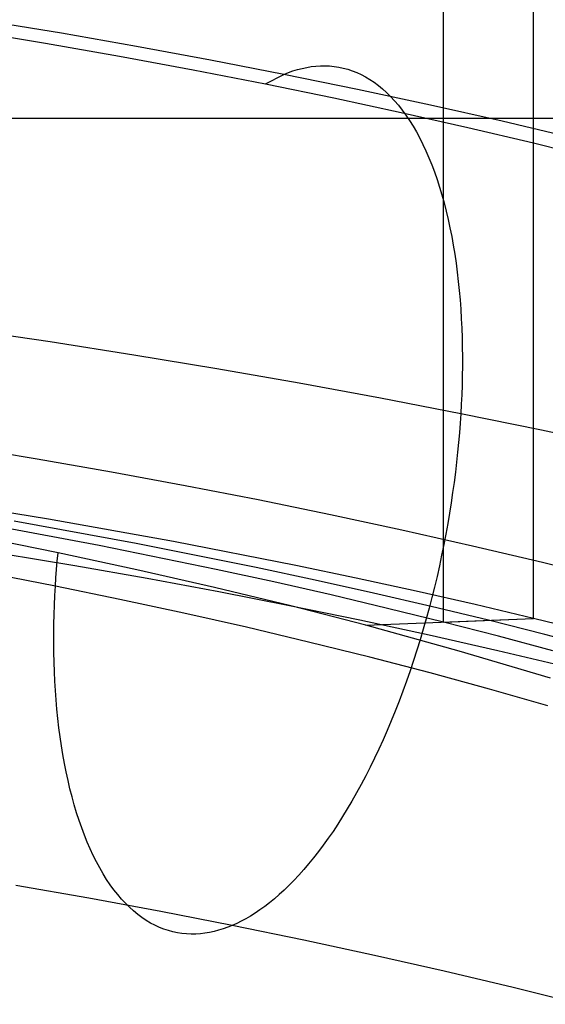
# Model space of a CAD drawing. Extents: x -37 to 483, y -973 to -253.
# Tile 74 of 197: x 270 to 286, y -860 to -830. Entities that reach past the tile are written whole.
import ezdxf

# ---------------------------------------------------------------- set-up
doc = ezdxf.new("R2010")
doc.units = 0
for name, color, linetype in [('LIVELLO_03', 5, 'CONTINUOUS'), ('LIVELLO_04', 96, 'CONTINUOUS'), ('PREDEFINITO', 7, 'CONTINUOUS')]:
    doc.layers.add(name, color=color, linetype=linetype)

msp = doc.modelspace()

# ---------------------------------------------------------------- linework, layer by layer
at = {"layer": 'LIVELLO_03'}
msp.add_line((303.043, -832.971, 577.107), (142.611, -832.971, 577.107), dxfattribs=at)
at = {"layer": 'LIVELLO_04'}
for p, q in [((283.158, -848.126, 428.803), (283.158, -361.83, 439.963)), ((285.873, -848.015, 432.781), (285.873, -361.719, 443.94)), ((271.277, -845.028, 439.739), (267.458, -844.405, 441.19)), ((272.797, -845.819, 433.957), (269.204, -845.147, 435.458)), ((273.915, -845.76, 436.064), (270.241, -845.087, 437.598)), ((275.033, -845.701, 438.171), (271.277, -845.028, 439.739)), ((277.522, -846.482, 434.417), (273.915, -845.76, 436.064)), ((278.721, -846.424, 436.487), (275.033, -845.701, 438.171)), ((272.07, -846.435, 439.391), (269.88, -846.07, 440.257)), ((276.323, -846.54, 432.347), (272.797, -845.819, 433.957)), ((274.243, -846.818, 438.484), (272.07, -846.435, 439.391)), ((278.06, -846.918, 431.501), (276.323, -846.54, 432.347)), ((279.299, -846.861, 433.552), (277.522, -846.482, 434.417)), ((280.538, -846.804, 435.602), (278.721, -846.424, 436.487)), ((276.397, -847.218, 437.536), (274.243, -846.818, 438.484)), ((279.779, -847.309, 430.628), (278.06, -846.918, 431.501)), ((281.057, -847.252, 432.659), (279.299, -846.861, 433.552)), ((282.336, -847.196, 434.69), (280.538, -846.804, 435.602)), ((278.532, -847.635, 436.548), (276.397, -847.218, 437.536)), ((282.796, -847.656, 431.739), (281.057, -847.252, 432.659)), ((284.115, -847.6, 433.749), (282.336, -847.196, 434.69)), ((281.478, -847.712, 429.729), (279.779, -847.309, 430.628)), ((280.646, -848.069, 435.519), (278.532, -847.635, 436.548)), ((283.158, -848.126, 428.803), (281.478, -847.712, 429.729)), ((284.516, -848.071, 430.792), (282.796, -847.656, 431.739)), ((285.873, -848.015, 432.781), (284.115, -847.6, 433.749)), ((282.736, -848.52, 434.452), (280.646, -848.069, 435.519)), ((283.158, -848.126, 428.803), (285.873, -848.015, 432.781)), ((284.818, -848.553, 427.852), (283.158, -848.126, 428.803)), ((286.214, -848.498, 429.819), (284.516, -848.071, 430.792)), ((287.611, -848.443, 431.785), (285.873, -848.015, 432.781)), ((284.803, -848.987, 433.345), (282.736, -848.52, 434.452)), ((286.458, -848.99, 426.875), (284.818, -848.553, 427.852)), ((287.892, -848.936, 428.819), (286.214, -848.498, 429.819)), ((286.843, -849.47, 432.2), (284.803, -848.987, 433.345))]:
    msp.add_line(p, q, dxfattribs=at)
at = {"layer": 'PREDEFINITO'}
for p, q in [((271.662, -830.405, 441.025), (269.382, -830.029, 441.9)), ((268.927, -830.324, 440.977), (271.182, -830.698, 440.105)), ((273.918, -830.799, 440.108), (271.662, -830.405, 441.025)), ((271.182, -830.698, 440.105), (273.414, -831.09, 439.193)), ((276.152, -831.211, 439.15), (273.918, -830.799, 440.108)), ((273.414, -831.09, 439.193), (275.623, -831.5, 438.24)), ((278.361, -831.64, 438.152), (276.152, -831.211, 439.15)), ((275.623, -831.5, 438.24), (277.808, -831.927, 437.246)), ((278.496, -831.586, 438.378), (278.632, -831.537, 438.607)), ((278.632, -831.537, 438.607), (278.769, -831.495, 438.839)), ((278.769, -831.495, 438.839), (278.906, -831.459, 439.073)), ((278.906, -831.459, 439.073), (279.044, -831.429, 439.311)), ((279.044, -831.429, 439.311), (279.182, -831.407, 439.551)), ((279.182, -831.407, 439.551), (279.32, -831.391, 439.794)), ((279.32, -831.391, 439.794), (279.458, -831.382, 440.038)), ((279.458, -831.382, 440.038), (279.596, -831.38, 440.285)), ((279.596, -831.38, 440.285), (279.734, -831.386, 440.534)), ((279.734, -831.386, 440.534), (279.872, -831.4, 440.784)), ((279.872, -831.4, 440.784), (280.01, -831.421, 441.036)), ((280.01, -831.421, 441.036), (280.146, -831.449, 441.29)), ((280.146, -831.449, 441.29), (280.282, -831.486, 441.544)), ((280.282, -831.486, 441.544), (280.418, -831.531, 441.799)), ((280.418, -831.531, 441.799), (280.552, -831.584, 442.055)), ((277.808, -831.927, 437.246), (278.361, -831.64, 438.152)), ((278.361, -831.64, 438.152), (278.496, -831.586, 438.378)), ((280.577, -832.094, 437.097), (278.361, -831.64, 438.152)), ((280.552, -831.584, 442.055), (280.685, -831.645, 442.311)), ((280.685, -831.645, 442.311), (280.817, -831.715, 442.567)), ((280.817, -831.715, 442.567), (280.947, -831.793, 442.823)), ((280.947, -831.793, 442.823), (281.076, -831.879, 443.079)), ((277.808, -831.927, 437.246), (279.861, -832.348, 436.265)), ((282.767, -832.565, 436.001), (280.577, -832.094, 437.097)), ((281.076, -831.879, 443.079), (281.203, -831.974, 443.334)), ((281.203, -831.974, 443.334), (281.328, -832.077, 443.589)), ((281.328, -832.077, 443.589), (281.451, -832.188, 443.842)), ((279.861, -832.348, 436.265), (281.89, -832.785, 435.248)), ((281.451, -832.188, 443.842), (281.572, -832.308, 444.094)), ((281.572, -832.308, 444.094), (281.691, -832.436, 444.344)), ((281.691, -832.436, 444.344), (281.807, -832.572, 444.592)), ((281.807, -832.572, 444.592), (281.921, -832.717, 444.838)), ((281.921, -832.717, 444.838), (282.032, -832.869, 445.081)), ((284.928, -833.053, 434.865), (282.767, -832.565, 436.001)), ((281.89, -832.785, 435.248), (283.894, -833.237, 434.196)), ((282.032, -832.869, 445.081), (282.14, -833.029, 445.322)), ((282.14, -833.029, 445.322), (282.245, -833.197, 445.56)), ((282.245, -833.197, 445.56), (282.347, -833.373, 445.794)), ((283.894, -833.237, 434.196), (285.873, -833.704, 433.109)), ((287.06, -833.559, 433.689), (284.928, -833.053, 434.865)), ((282.347, -833.373, 445.794), (282.446, -833.557, 446.026)), ((282.446, -833.557, 446.026), (282.542, -833.747, 446.253)), ((282.542, -833.747, 446.253), (282.635, -833.945, 446.477)), ((285.873, -833.704, 433.109), (288.088, -834.252, 431.833)), ((285.873, -848.015, 432.781), (285.873, -833.704, 433.109)), ((282.635, -833.945, 446.477), (282.724, -834.149, 446.696)), ((282.724, -834.149, 446.696), (282.809, -834.361, 446.911)), ((282.809, -834.361, 446.911), (282.891, -834.578, 447.122)), ((282.891, -834.578, 447.122), (282.969, -834.802, 447.328)), ((282.969, -834.802, 447.328), (283.043, -835.032, 447.528)), ((283.043, -835.032, 447.528), (283.114, -835.267, 447.724)), ((283.114, -835.267, 447.724), (283.181, -835.508, 447.915)), ((283.181, -835.508, 447.915), (283.244, -835.754, 448.1)), ((283.244, -835.754, 448.1), (283.303, -836.005, 448.28)), ((283.303, -836.005, 448.28), (283.358, -836.26, 448.454)), ((283.358, -836.26, 448.454), (283.41, -836.52, 448.622)), ((283.41, -836.52, 448.622), (283.457, -836.783, 448.785)), ((283.457, -836.783, 448.785), (283.501, -837.05, 448.942)), ((283.501, -837.05, 448.942), (283.541, -837.321, 449.092)), ((283.541, -837.321, 449.092), (283.576, -837.594, 449.237)), ((283.576, -837.594, 449.237), (283.608, -837.87, 449.376)), ((283.608, -837.87, 449.376), (283.637, -838.149, 449.508)), ((283.637, -838.149, 449.508), (283.661, -838.429, 449.634)), ((283.661, -838.429, 449.634), (283.682, -838.711, 449.754)), ((283.682, -838.711, 449.754), (283.699, -838.995, 449.869)), ((283.699, -838.995, 449.869), (283.712, -839.28, 449.977)), ((271.324, -839.695, 455.701), (268.782, -839.323, 456.568)), ((283.712, -839.28, 449.977), (283.722, -839.566, 450.078)), ((273.845, -840.088, 454.788), (271.324, -839.695, 455.701)), ((283.722, -839.566, 450.078), (283.728, -839.852, 450.174)), ((283.728, -839.852, 450.174), (283.731, -840.139, 450.264)), ((276.342, -840.5, 453.829), (273.845, -840.088, 454.788)), ((283.731, -840.139, 450.264), (283.731, -840.426, 450.348)), ((283.731, -840.426, 450.348), (283.727, -840.713, 450.426)), ((278.814, -840.932, 452.824), (276.342, -840.5, 453.829)), ((283.727, -840.713, 450.426), (283.721, -840.999, 450.498)), ((281.262, -841.383, 451.775), (278.814, -840.932, 452.824)), ((283.721, -840.999, 450.498), (283.711, -841.285, 450.565)), ((283.711, -841.285, 450.565), (283.698, -841.57, 450.626)), ((283.682, -841.853, 450.681), (281.262, -841.383, 451.775)), ((283.698, -841.57, 450.626), (283.682, -841.853, 450.681)), ((283.682, -841.853, 450.681), (283.663, -842.138, 450.731)), ((286.11, -842.35, 449.525), (283.682, -841.853, 450.681)), ((283.663, -842.138, 450.731), (283.641, -842.427, 450.777)), ((283.641, -842.427, 450.777), (283.616, -842.719, 450.818)), ((288.509, -842.866, 448.325), (286.11, -842.35, 449.525)), ((283.616, -842.719, 450.818), (283.587, -843.015, 450.854)), ((270.931, -843.223, 443.382), (268.679, -842.852, 444.246)), ((283.587, -843.015, 450.854), (283.555, -843.314, 450.884)), ((273.166, -843.613, 442.475), (270.931, -843.223, 443.382)), ((283.555, -843.314, 450.884), (283.52, -843.615, 450.91)), ((275.384, -844.022, 441.525), (273.166, -843.613, 442.475)), ((283.52, -843.615, 450.91), (283.481, -843.92, 450.93)), ((283.481, -843.92, 450.93), (283.438, -844.227, 450.944)), ((277.582, -844.449, 440.531), (275.384, -844.022, 441.525)), ((283.438, -844.227, 450.944), (283.392, -844.537, 450.953)), ((271.277, -845.028, 439.739), (267.458, -844.405, 441.19)), ((279.758, -844.894, 439.496), (277.582, -844.449, 440.531)), ((283.392, -844.537, 450.953), (283.343, -844.849, 450.956)), ((281.911, -845.357, 438.418), (279.758, -844.894, 439.496)), ((283.343, -844.849, 450.956), (283.289, -845.163, 450.953)), ((275.033, -845.701, 438.171), (271.277, -845.028, 439.739)), ((283.289, -845.163, 450.953), (283.232, -845.478, 450.944)), ((284.04, -845.838, 437.3), (281.911, -845.357, 438.418)), ((283.232, -845.478, 450.944), (283.171, -845.795, 450.928)), ((271.561, -846.038, 430.227), (269.623, -845.645, 431.102)), ((278.721, -846.424, 436.487), (275.033, -845.701, 438.171)), ((271.537, -846.294, 430.26), (271.561, -846.038, 430.227)), ((273.932, -846.548, 429.094), (271.561, -846.038, 430.227)), ((283.171, -845.795, 450.928), (283.107, -846.112, 450.907)), ((286.143, -846.336, 436.14), (284.04, -845.838, 437.3)), ((271.516, -846.547, 430.297), (271.537, -846.294, 430.26)), ((283.107, -846.112, 450.907), (283.039, -846.431, 450.879)), ((288.217, -846.852, 434.941), (286.143, -846.336, 436.14)), ((271.481, -847.044, 430.382), (269.545, -846.668, 431.257)), ((271.498, -846.797, 430.338), (271.516, -846.547, 430.297)), ((276.266, -847.082, 427.908), (273.932, -846.548, 429.094)), ((280.538, -846.804, 435.602), (278.721, -846.424, 436.487)), ((283.039, -846.431, 450.879), (282.967, -846.75, 450.844)), ((271.481, -847.044, 430.382), (271.498, -846.797, 430.338)), ((282.336, -847.196, 434.69), (280.538, -846.804, 435.602)), ((282.967, -846.75, 450.844), (282.891, -847.07, 450.803)), ((271.466, -847.328, 430.437), (271.481, -847.044, 430.382)), ((273.424, -847.442, 429.457), (271.481, -847.044, 430.382)), ((278.563, -847.64, 426.669), (276.266, -847.082, 427.908)), ((284.115, -847.6, 433.749), (282.336, -847.196, 434.69)), ((282.891, -847.07, 450.803), (282.812, -847.389, 450.755)), ((271.453, -847.613, 430.498), (271.466, -847.328, 430.437)), ((275.342, -847.855, 428.497), (273.424, -847.442, 429.457)), ((282.812, -847.389, 450.755), (282.729, -847.708, 450.701)), ((271.443, -847.899, 430.564), (271.453, -847.613, 430.498)), ((277.236, -848.283, 427.501), (275.342, -847.855, 428.497)), ((280.821, -848.222, 425.379), (278.563, -847.64, 426.669)), ((282.729, -847.708, 450.701), (282.643, -848.026, 450.64)), ((285.873, -848.015, 432.781), (284.115, -847.6, 433.749)), ((271.436, -848.185, 430.636), (271.443, -847.899, 430.564)), ((280.821, -848.222, 425.379), (285.873, -848.015, 432.781)), ((282.643, -848.026, 450.64), (282.552, -848.343, 450.572)), ((287.611, -848.443, 431.785), (285.873, -848.015, 432.781)), ((271.432, -848.472, 430.714), (271.436, -848.185, 430.636)), ((279.104, -848.726, 426.471), (277.236, -848.283, 427.501)), ((283.639, -848.998, 423.662), (280.821, -848.222, 425.379)), ((282.552, -848.343, 450.572), (282.459, -848.659, 450.498)), ((271.432, -848.759, 430.798), (271.432, -848.472, 430.714)), ((280.946, -849.183, 425.406), (279.104, -848.726, 426.471)), ((282.459, -848.659, 450.498), (282.362, -848.973, 450.416)), ((271.435, -849.045, 430.888), (271.432, -848.759, 430.798)), ((282.362, -848.973, 450.416), (282.261, -849.285, 450.328)), ((286.387, -849.811, 421.865), (283.639, -848.998, 423.662)), ((271.441, -849.332, 430.984), (271.435, -849.045, 430.888)), ((271.451, -849.618, 431.086), (271.441, -849.332, 430.984)), ((282.76, -849.656, 424.307), (280.946, -849.183, 425.406)), ((282.261, -849.285, 450.328), (282.157, -849.595, 450.234)), ((271.465, -849.903, 431.194), (271.451, -849.618, 431.086)), ((282.157, -849.595, 450.234), (282.05, -849.902, 450.133)), ((271.482, -850.186, 431.308), (271.465, -849.903, 431.194)), ((282.05, -849.902, 450.133), (281.94, -850.206, 450.025)), ((284.547, -850.142, 423.175), (282.76, -849.656, 424.307)), ((271.502, -850.469, 431.428), (271.482, -850.186, 431.308)), ((281.94, -850.206, 450.025), (281.826, -850.507, 449.911)), ((286.304, -850.643, 422.009), (284.547, -850.142, 423.175)), ((271.527, -850.749, 431.554), (271.502, -850.469, 431.428)), ((281.826, -850.507, 449.911), (281.71, -850.804, 449.79)), ((271.555, -851.028, 431.687), (271.527, -850.749, 431.554)), ((281.71, -850.804, 449.79), (281.591, -851.097, 449.663)), ((271.587, -851.304, 431.825), (271.555, -851.028, 431.687)), ((281.591, -851.097, 449.663), (281.469, -851.386, 449.53)), ((271.623, -851.577, 431.97), (271.587, -851.304, 431.825)), ((281.469, -851.386, 449.53), (281.344, -851.671, 449.391)), ((271.662, -851.847, 432.121), (271.623, -851.577, 431.97)), ((281.344, -851.671, 449.391), (281.217, -851.95, 449.245)), ((271.706, -852.114, 432.277), (271.662, -851.847, 432.121)), ((281.217, -851.95, 449.245), (281.087, -852.224, 449.094)), ((271.754, -852.378, 432.44), (271.706, -852.114, 432.277)), ((281.087, -852.224, 449.094), (280.956, -852.493, 448.938)), ((271.805, -852.637, 432.608), (271.754, -852.378, 432.44)), ((280.956, -852.493, 448.938), (280.822, -852.757, 448.776)), ((271.86, -852.893, 432.783), (271.805, -852.637, 432.608)), ((271.919, -853.144, 432.962), (271.86, -852.893, 432.783)), ((280.822, -852.757, 448.776), (280.686, -853.014, 448.609)), ((271.982, -853.39, 433.148), (271.919, -853.144, 432.962)), ((280.686, -853.014, 448.609), (280.548, -853.266, 448.436)), ((272.049, -853.63, 433.338), (271.982, -853.39, 433.148)), ((280.548, -853.266, 448.436), (280.408, -853.511, 448.259)), ((272.12, -853.866, 433.534), (272.049, -853.63, 433.338)), ((280.267, -853.749, 448.077), (280.125, -853.981, 447.89)), ((280.408, -853.511, 448.259), (280.267, -853.749, 448.077)), ((272.194, -854.096, 433.735), (272.12, -853.866, 433.534)), ((280.125, -853.981, 447.89), (279.981, -854.206, 447.7)), ((272.273, -854.32, 433.941), (272.194, -854.096, 433.735)), ((272.354, -854.537, 434.151), (272.273, -854.32, 433.941)), ((279.981, -854.206, 447.7), (279.837, -854.424, 447.505)), ((272.44, -854.748, 434.366), (272.354, -854.537, 434.151)), ((279.691, -854.634, 447.307), (279.545, -854.838, 447.105)), ((279.837, -854.424, 447.505), (279.691, -854.634, 447.307)), ((272.529, -854.953, 434.586), (272.44, -854.748, 434.366)), ((272.621, -855.151, 434.809), (272.529, -854.953, 434.586)), ((279.545, -854.838, 447.105), (279.398, -855.034, 446.899)), ((272.717, -855.341, 435.037), (272.621, -855.151, 434.809)), ((279.25, -855.222, 446.691), (279.102, -855.403, 446.48)), ((279.398, -855.034, 446.899), (279.25, -855.222, 446.691)), ((272.816, -855.525, 435.268), (272.717, -855.341, 435.037)), ((272.918, -855.7, 435.503), (272.816, -855.525, 435.268)), ((279.102, -855.403, 446.48), (278.954, -855.576, 446.266)), ((273.023, -855.869, 435.741), (272.918, -855.7, 435.503)), ((278.806, -855.741, 446.05), (278.659, -855.899, 445.832)), ((278.954, -855.576, 446.266), (278.806, -855.741, 446.05)), ((272.484, -856.44, 444.812), (270.29, -856.057, 445.703)), ((273.132, -856.029, 435.981), (273.023, -855.869, 435.741)), ((273.243, -856.181, 436.225), (273.132, -856.029, 435.981)), ((278.511, -856.049, 445.612), (278.364, -856.191, 445.39)), ((278.659, -855.899, 445.832), (278.511, -856.049, 445.612)), ((274.655, -856.84, 443.881), (272.484, -856.44, 444.812)), ((273.356, -856.326, 436.471), (273.243, -856.181, 436.225)), ((273.472, -856.462, 436.719), (273.356, -856.326, 436.471)), ((278.071, -856.452, 444.943), (277.925, -856.571, 444.718)), ((278.217, -856.325, 445.167), (278.071, -856.452, 444.943)), ((278.364, -856.191, 445.39), (278.217, -856.325, 445.167)), ((273.591, -856.59, 436.969), (273.472, -856.462, 436.719)), ((273.712, -856.71, 437.221), (273.591, -856.59, 436.969)), ((273.835, -856.821, 437.474), (273.712, -856.71, 437.221)), ((277.781, -856.683, 444.492), (277.637, -856.787, 444.266)), ((277.925, -856.571, 444.718), (277.781, -856.683, 444.492)), ((273.96, -856.924, 437.728), (273.835, -856.821, 437.474)), ((274.087, -857.019, 437.983), (273.96, -856.924, 437.728)), ((274.216, -857.105, 438.239), (274.087, -857.019, 437.983)), ((276.802, -857.257, 442.911), (274.655, -856.84, 443.881)), ((277.354, -856.972, 443.813), (277.214, -857.054, 443.587)), ((277.495, -856.883, 444.04), (277.354, -856.972, 443.813)), ((277.637, -856.787, 444.266), (277.495, -856.883, 444.04)), ((274.347, -857.183, 438.495), (274.216, -857.105, 438.239)), ((274.478, -857.252, 438.751), (274.347, -857.183, 438.495)), ((274.611, -857.314, 439.008), (274.478, -857.252, 438.751)), ((274.746, -857.367, 439.263), (274.611, -857.314, 439.008)), ((276.667, -857.312, 442.685), (276.531, -857.36, 442.456)), ((276.802, -857.257, 442.911), (276.667, -857.312, 442.685)), ((276.938, -857.197, 443.135), (276.802, -857.257, 442.911)), ((278.957, -857.698, 441.886), (276.802, -857.257, 442.911)), ((277.075, -857.129, 443.361), (276.938, -857.197, 443.135)), ((277.214, -857.054, 443.587), (277.075, -857.129, 443.361)), ((274.881, -857.411, 439.519), (274.746, -857.367, 439.263)), ((275.017, -857.448, 439.773), (274.881, -857.411, 439.519)), ((275.154, -857.477, 440.026), (275.017, -857.448, 439.773)), ((275.291, -857.498, 440.278), (275.154, -857.477, 440.026)), ((275.429, -857.512, 440.529), (275.291, -857.498, 440.278)), ((275.567, -857.518, 440.777), (275.429, -857.512, 440.529)), ((275.705, -857.516, 441.024), (275.567, -857.518, 440.777)), ((275.844, -857.507, 441.269), (275.705, -857.516, 441.024)), ((275.982, -857.491, 441.511), (275.844, -857.507, 441.269)), ((276.12, -857.468, 441.752), (275.982, -857.491, 441.511)), ((276.257, -857.439, 441.989), (276.12, -857.468, 441.752)), ((276.394, -857.403, 442.224), (276.257, -857.439, 441.989)), ((276.531, -857.36, 442.456), (276.394, -857.403, 442.224)), ((281.084, -858.156, 440.821), (278.957, -857.698, 441.886)), ((283.185, -858.631, 439.716), (281.084, -858.156, 440.821)), ((285.257, -859.122, 438.573), (283.185, -858.631, 439.716)), ((287.3, -859.63, 437.392), (285.257, -859.122, 438.573))]:
    msp.add_line(p, q, dxfattribs=at)

doc.saveas('drawing.dxf')
